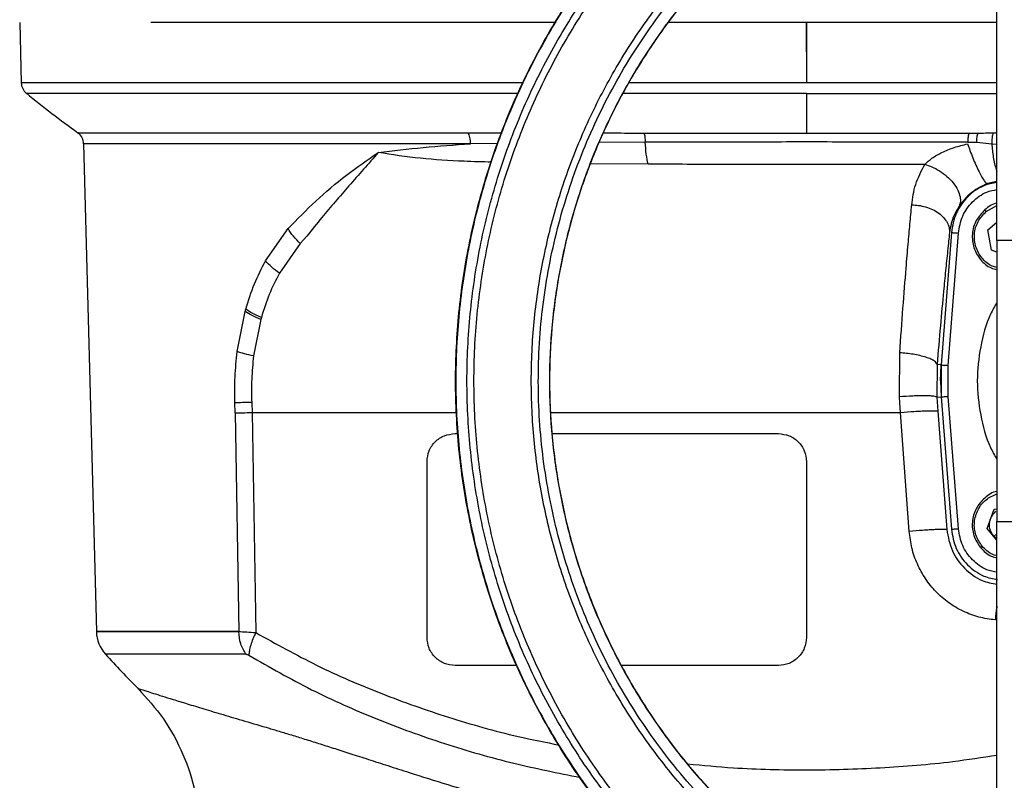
# Model space of a CAD drawing. Header units: millimetres. Extents: x 382 to 2568, y 89 to 1789.
# Tile 9 of 41: x 421 to 561, y 1095 to 1203. Entities that reach past the tile are written whole.
import ezdxf

# ---------------------------------------------------------------- set-up
doc = ezdxf.new("R2010")
doc.units = ezdxf.units.MM

msp = doc.modelspace()

# ---------------------------------------------------------------- linework, layer by layer
at = {"color": 7, "linetype": 'Continuous', "lineweight": 25}
for p, q in [((420.88, 1202.67), (421.1, 1194.09)), ((532.84, 1202.67), (532.84, 1194.09)), ((532.84, 1198.49), (532.84, 1202.67)), ((532.84, 1192.59), (532.84, 1186.91)), ((555.96, 1186.94), (557.24, 1186.94)), ((429.97, 1185.42), (431.79, 1115.99)), ((555.78, 1185.63), (557.06, 1185.62)), ((557.06, 1185.62), (559.2, 1185.4)), ((558.67, 1173.18), (559.94, 1174.24)), ((455.86, 1168.76), (459.06, 1173.34)), ((553.46, 1172.78), (552.03, 1153.94)), ((559.19, 1170.29), (558.67, 1173.18)), ((460.8, 1171.23), (461.75, 1172.26)), ((553.02, 1153.87), (554.45, 1172.71)), ((581.94, 1171.67), (559.94, 1171.67)), ((559.94, 1171.67), (559.94, 1131.67)), ((460.8, 1171.23), (457.85, 1167)), ((559.94, 1170.01), (559.19, 1170.29)), ((451.84, 1155.85), (452.96, 1161.56)), ((452.96, 1161.56), (453.05, 1161.87)), ((455.19, 1160.41), (454.16, 1155.23)), ((455.27, 1160.7), (455.19, 1160.41)), ((546.08, 1149.4), (546.11, 1155.66)), ((551.43, 1153.99), (551.4, 1149.35)), ((552, 1153.94), (551.43, 1153.99)), ((551.91, 1151.67), (552, 1153.94)), ((552.03, 1153.94), (552.03, 1149.4)), ((553.02, 1149.47), (553.02, 1153.87)), ((551.91, 1151.67), (552, 1149.4)), ((546.14, 1148.56), (546.08, 1149.4)), ((551.4, 1149.35), (552, 1149.4)), ((551.4, 1149.35), (551.55, 1147.35)), ((552.03, 1149.4), (553.46, 1130.56)), ((554.45, 1130.63), (553.02, 1149.47)), ((451.53, 1147.11), (451.49, 1148.55)), ((453.89, 1148.61), (453.95, 1147.17)), ((546.24, 1147.19), (546.14, 1148.56)), ((451.53, 1147.11), (452.05, 1116)), ((453.95, 1147.17), (454.48, 1115.85)), ((496.49, 1147.17), (504.79, 1147.17)), ((546.22, 1147.17), (546.24, 1147.19)), ((547.46, 1130.26), (546.22, 1147.17)), ((551.55, 1147.35), (552.81, 1130.51)), ((482.84, 1144.17), (483.28, 1144.17)), ((496.62, 1144.17), (528.84, 1144.17)), ((478.84, 1115.17), (478.84, 1140.17)), ((532.84, 1140.17), (532.84, 1115.17)), ((558.54, 1130.65), (559.54, 1133.41)), ((559.54, 1133.41), (559.94, 1133.48)), ((559.94, 1131.67), (581.94, 1131.67)), ((559.94, 1128.99), (558.54, 1130.65)), ((559.94, 1129.17), (559.49, 1129.53)), ((491.68, 1111.17), (482.84, 1111.17)), ((528.84, 1111.17), (506.56, 1111.17))]:
    msp.add_line(p, q, dxfattribs=at)
at = {"color": 8, "linetype": 'Continuous', "lineweight": 25}
for p, q in [((559.4, 1186.96), (559.94, 1186.96)), ((488.99, 1185.47), (485.01, 1185.42)), ((509.9, 1185.63), (503.38, 1185.6)), ((559.2, 1185.4), (559.94, 1185.37)), ((510.3, 1182.5), (502.11, 1182.54)), ((559.94, 1180.05), (558.6, 1179.75)), ((558.41, 1175.77), (559.94, 1176.62)), ((559.49, 1129.53), (559.94, 1129.91))]:
    msp.add_line(p, q, dxfattribs=at)
at = {"color": 7, "linetype": 'Continuous', "lineweight": 25}
for centre, radius, start, end in [((423.1, 1194.14), 2, 181.5, 230.9103), ((525.88, 1320.66), 165, 230.9103, 234.1078), ((427.97, 1185.37), 2, 1.0186, 51.8453), ((436.79, 1116.13), 5, 181.5042, 222.0923), ((525.88, 1196.52), 125, 222.0621, 225.144)]:
    msp.add_arc(centre, radius, start, end, dxfattribs=at)
for points in [[(581.94, 1052.65), (578.7, 1052.74), (572.22, 1052.92), (562.59, 1054.4), (553.15, 1056.75), (543.98, 1060.04), (535.18, 1064.2), (526.84, 1069.2), (519.02, 1075), (511.81, 1081.54), (505.27, 1088.75), (499.47, 1096.57), (494.47, 1104.92), (490.3, 1113.71), (487.03, 1122.88), (484.66, 1132.32), (483.23, 1141.95), (482.75, 1151.67), (483.23, 1161.39), (484.66, 1171.02), (487.03, 1180.46), (490.3, 1189.63), (494.47, 1198.43), (499.47, 1206.77), (505.27, 1214.59), (511.81, 1221.81), (519.02, 1228.34), (526.84, 1234.14), (535.18, 1239.14), (543.98, 1243.3), (553.15, 1246.59), (562.59, 1248.94), (572.22, 1250.42), (578.7, 1250.6), (581.94, 1250.7)], [(581.94, 1250.67), (578.7, 1250.58), (572.22, 1250.4), (562.59, 1248.91), (553.15, 1246.56), (543.99, 1243.28), (535.2, 1239.12), (526.85, 1234.12), (519.03, 1228.32), (511.82, 1221.79), (505.29, 1214.58), (499.49, 1206.76), (494.49, 1198.41), (490.33, 1189.62), (487.05, 1180.46), (484.69, 1171.02), (483.26, 1161.39), (482.78, 1151.67), (483.26, 1141.95), (484.69, 1132.33), (487.05, 1122.89), (490.33, 1113.72), (494.49, 1104.93), (499.49, 1096.58), (505.29, 1088.77), (511.82, 1081.55), (519.03, 1075.02), (526.85, 1069.22), (535.2, 1064.22), (543.99, 1060.06), (553.15, 1056.78), (562.59, 1054.43), (572.22, 1052.95), (578.7, 1052.76), (581.94, 1052.67)], [(544.96, 1228.95), (542.57, 1227.73), (537.81, 1225.29), (531.14, 1220.8), (524.88, 1215.75), (519.14, 1210.13), (513.95, 1204), (509.35, 1197.41), (505.39, 1190.41), (502.1, 1183.08), (499.51, 1175.47), (497.65, 1167.66), (496.52, 1159.7), (496.14, 1151.67), (496.52, 1143.64), (497.65, 1135.69), (499.51, 1127.87), (502.1, 1120.26), (505.39, 1112.93), (509.35, 1105.94), (513.95, 1099.34), (519.14, 1093.21), (524.88, 1087.59), (531.14, 1082.54), (537.81, 1078.06), (542.57, 1075.61), (544.96, 1074.39)], [(539.58, 1226.11), (537.44, 1224.81), (533.14, 1222.23), (527.17, 1217.64), (521.59, 1212.6), (516.48, 1207.07), (511.87, 1201.12), (507.81, 1194.78), (504.31, 1188.12), (501.42, 1181.17), (499.14, 1174), (497.5, 1166.65), (496.51, 1159.19), (496.18, 1151.67), (496.51, 1144.15), (497.5, 1136.69), (499.14, 1129.35), (501.42, 1122.17), (504.31, 1115.23), (507.81, 1108.56), (511.87, 1102.23), (516.48, 1096.27), (521.59, 1090.75), (527.17, 1085.7), (533.14, 1081.12), (537.44, 1078.53), (539.58, 1077.23)], [(559.94, 1171.67), (559.94, 1176.17), (559.94, 1185.17), (559.94, 1198.63), (559.94, 1207.55), (559.94, 1212.01)], [(470.95, 1202.67), (464.93, 1202.67), (452.88, 1202.67), (443.99, 1202.67), (439.54, 1202.67)], [(484.63, 1186.99), (484.68, 1186.89), (484.79, 1186.69), (484.91, 1186.31), (484.99, 1185.88), (485.01, 1185.57), (485.01, 1185.42)], [(558.21, 1176), (558.22, 1176), (558.22, 1175.99), (558.27, 1175.94), (558.33, 1175.86), (558.38, 1175.8), (558.41, 1175.77)], [(460.8, 1171.23), (460.46, 1171.56), (459.78, 1172.23), (459.3, 1172.97), (459.06, 1173.34)], [(553.46, 1172.78), (553.47, 1172.78), (553.5, 1172.78), (553.73, 1172.76), (554.06, 1172.74), (554.32, 1172.72), (554.45, 1172.71)], [(453.05, 1161.87), (453.44, 1163.1), (454.2, 1165.54), (455.31, 1167.69), (455.86, 1168.76)], [(457.85, 1167), (457.46, 1167.28), (456.69, 1167.84), (456.14, 1168.45), (455.86, 1168.76)], [(455.19, 1160.41), (454.76, 1160.59), (453.9, 1160.95), (453.28, 1161.35), (452.96, 1161.56)], [(455.27, 1160.7), (454.84, 1160.88), (453.99, 1161.25), (453.36, 1161.67), (453.05, 1161.87)], [(451.49, 1148.55), (451.48, 1149.78), (451.45, 1152.24), (451.71, 1154.65), (451.84, 1155.85)], [(454.16, 1155.23), (453.72, 1155.32), (452.82, 1155.51), (452.16, 1155.74), (451.84, 1155.85)], [(552.03, 1153.94), (552.04, 1153.94), (552.07, 1153.94), (552.3, 1153.92), (552.63, 1153.9), (552.89, 1153.88), (553.02, 1153.87)], [(552.03, 1149.4), (552.04, 1149.4), (552.07, 1149.4), (552.3, 1149.42), (552.63, 1149.45), (552.89, 1149.47), (553.02, 1149.47)], [(453.89, 1148.61), (453.43, 1148.6), (452.51, 1148.57), (451.83, 1148.56), (451.49, 1148.55)], [(504.79, 1147.17), (509.37, 1147.17), (518.54, 1147.17), (532.39, 1147.17), (541.61, 1147.17), (546.22, 1147.17)], [(478.84, 1140.17), (478.9, 1140.7), (479.02, 1141.74), (479.94, 1143.07), (481.27, 1143.99), (482.32, 1144.11), (482.84, 1144.17)], [(528.84, 1144.17), (529.36, 1144.11), (530.41, 1143.99), (531.73, 1143.07), (532.66, 1141.74), (532.78, 1140.7), (532.84, 1140.17)], [(559.49, 1129.53), (559.3, 1129.81), (558.93, 1130.37), (558.84, 1131.39), (559.11, 1132.38), (559.57, 1132.87), (559.8, 1133.11)], [(559.94, 1091.33), (559.94, 1095.79), (559.94, 1104.71), (559.94, 1118.18), (559.94, 1127.17), (559.94, 1131.67)], [(553.46, 1130.56), (553.47, 1130.56), (553.5, 1130.56), (553.73, 1130.58), (554.06, 1130.61), (554.32, 1130.62), (554.45, 1130.63)], [(557.61, 1127.94), (557.61, 1127.95), (557.62, 1127.95), (557.67, 1128), (557.75, 1128.06), (557.81, 1128.11), (557.84, 1128.14)], [(452.05, 1116), (449.96, 1116), (445.8, 1116), (440.8, 1116), (436.8, 1116), (433.92, 1116), (432.18, 1116), (431.6, 1116), (432.18, 1116), (433.92, 1116), (436.8, 1116), (440.8, 1116), (445.8, 1116), (449.96, 1116), (452.05, 1116)], [(453.07, 1112.78), (452.79, 1113.26), (452.21, 1114.21), (452.1, 1115.4), (452.05, 1116)], [(482.84, 1111.17), (482.32, 1111.23), (481.27, 1111.35), (479.94, 1112.28), (479.02, 1113.6), (478.9, 1114.65), (478.84, 1115.17)], [(532.84, 1115.17), (532.78, 1114.65), (532.66, 1113.6), (531.73, 1112.28), (530.41, 1111.35), (529.36, 1111.23), (528.84, 1111.17)]]:
    msp.add_open_spline(points, degree=3, dxfattribs=at)
at = {"color": 8, "linetype": 'Continuous', "lineweight": 25}
for points, knots in [([(581.94, 1054.26), (578.75, 1054.35), (572.38, 1054.53), (562.9, 1055.99), (553.62, 1058.3), (544.6, 1061.53), (535.94, 1065.62), (527.73, 1070.54), (520.04, 1076.25), (512.95, 1082.68), (506.52, 1089.77), (500.81, 1097.46), (495.89, 1105.68), (491.79, 1114.33), (488.57, 1123.35), (486.24, 1132.64), (484.84, 1142.11), (484.37, 1151.67), (484.84, 1161.23), (486.24, 1170.71), (488.57, 1179.99), (491.79, 1189.01), (495.89, 1197.67), (500.81, 1205.88), (506.52, 1213.57), (512.95, 1220.66), (520.04, 1227.1), (527.73, 1232.8), (535.94, 1237.72), (544.6, 1241.81), (553.62, 1245.05), (562.9, 1247.34), (571.27, 1248.68), (576.54, 1248.86), (578.62, 1248.92)], [0, 0, 0, 0, 0.031593, 0.063187, 0.09478, 0.126374, 0.157967, 0.18956, 0.221154, 0.252747, 0.284341, 0.315934, 0.347528, 0.379121, 0.410714, 0.442308, 0.473901, 0.505495, 0.537088, 0.568681, 0.600275, 0.631868, 0.663462, 0.695055, 0.726649, 0.758242, 0.789835, 0.821429, 0.853022, 0.884616, 0.916209, 0.947802, 0.979396, 1, 1, 1, 1]), ([(581.94, 1055.25), (578.78, 1055.34), (572.47, 1055.52), (563.1, 1056.96), (553.91, 1059.25), (544.98, 1062.45), (536.41, 1066.5), (528.29, 1071.37), (520.67, 1077.02), (513.65, 1083.38), (507.29, 1090.41), (501.64, 1098.02), (496.77, 1106.15), (492.72, 1114.71), (489.52, 1123.64), (487.22, 1132.83), (485.83, 1142.21), (485.37, 1151.67), (485.83, 1161.14), (487.22, 1170.51), (489.52, 1179.7), (492.72, 1188.63), (496.77, 1197.2), (501.64, 1205.32), (507.29, 1212.94), (513.65, 1219.96), (520.67, 1226.32), (528.29, 1231.97), (536.41, 1236.84), (544.98, 1240.89), (553.9, 1244.1), (563.1, 1246.35), (570.45, 1247.59), (574.71, 1247.75), (575.82, 1247.79)], [0, 0, 0, 0, 0.031895, 0.06379, 0.095685, 0.12758, 0.159475, 0.19137, 0.223265, 0.25516, 0.287055, 0.31895, 0.350845, 0.38274, 0.414635, 0.44653, 0.478425, 0.51032, 0.542215, 0.57411, 0.606005, 0.6379, 0.669795, 0.70169, 0.733585, 0.76548, 0.797375, 0.82927, 0.861165, 0.893059, 0.924954, 0.956849, 0.988744, 1, 1, 1, 1]), ([(594.47, 1238.93), (595.86, 1238.75), (600.02, 1238.21), (606.82, 1236.45), (614.77, 1233.74), (622.42, 1230.24), (629.71, 1226.03), (636.56, 1221.16), (642.92, 1215.65), (648.73, 1209.56), (653.93, 1202.95), (658.48, 1195.87), (662.33, 1188.4), (665.46, 1180.59), (667.83, 1172.52), (669.42, 1164.26), (670.22, 1155.89), (670.22, 1147.47), (669.43, 1139.1), (667.83, 1130.84), (665.47, 1122.77), (662.34, 1114.96), (658.49, 1107.48), (653.94, 1100.41), (648.74, 1093.8), (642.94, 1087.71), (636.58, 1082.2), (629.73, 1077.32), (622.44, 1073.11), (614.79, 1069.62), (606.84, 1066.87), (598.67, 1064.88), (590.34, 1063.69), (581.94, 1063.29), (573.54, 1063.69), (565.21, 1064.88), (557.04, 1066.87), (549.09, 1069.62), (541.44, 1073.11), (534.15, 1077.32), (527.3, 1082.2), (520.94, 1087.71), (515.14, 1093.8), (509.94, 1100.41), (505.39, 1107.48), (501.54, 1114.96), (498.41, 1122.77), (496.04, 1130.84), (494.45, 1139.1), (493.65, 1147.47), (493.65, 1155.89), (494.46, 1164.26), (496.05, 1172.52), (498.42, 1180.59), (501.55, 1188.4), (505.4, 1195.87), (509.95, 1202.95), (515.15, 1209.56), (520.96, 1215.65), (527.32, 1221.16), (534.17, 1226.03), (541.45, 1230.24), (549.1, 1233.74), (557.06, 1236.45), (563.86, 1238.21), (568.02, 1238.75), (569.41, 1238.93)], [0, 0, 0, 0, 0.007935, 0.023808, 0.039681, 0.055554, 0.071427, 0.087301, 0.103174, 0.119047, 0.13492, 0.150793, 0.166666, 0.182539, 0.198412, 0.214285, 0.230158, 0.246031, 0.261904, 0.277777, 0.29365, 0.309523, 0.325396, 0.341269, 0.357142, 0.373016, 0.388889, 0.404762, 0.420635, 0.436508, 0.452381, 0.468254, 0.484127, 0.5, 0.515873, 0.531746, 0.547619, 0.563492, 0.579365, 0.595238, 0.611111, 0.626984, 0.642858, 0.658731, 0.674604, 0.690477, 0.70635, 0.722223, 0.738096, 0.753969, 0.769842, 0.785715, 0.801588, 0.817461, 0.833334, 0.849207, 0.86508, 0.880953, 0.896826, 0.912699, 0.928573, 0.944446, 0.960319, 0.976192, 0.992065, 1, 1, 1, 1]), ([(492.59, 1194.09), (490.77, 1194.09), (486.01, 1194.09), (478.68, 1194.09), (470.63, 1194.09), (463.03, 1194.09), (455.92, 1194.09), (449.36, 1194.09), (443.39, 1194.09), (438.05, 1194.09), (433.39, 1194.09), (429.43, 1194.09), (426.21, 1194.09), (423.73, 1194.09), (422.07, 1194.09), (421.18, 1194.09), (421.19, 1194.09), (421.19, 1194.09)], [0, 0, 0, 0, 0.043587, 0.113671, 0.183756, 0.25384, 0.323924, 0.394009, 0.464093, 0.534178, 0.604262, 0.674347, 0.744431, 0.814515, 0.8846, 0.954684, 1, 1, 1, 1]), ([(532.84, 1194.09), (529.7, 1194.09), (523.43, 1194.09), (514.97, 1194.09), (509.74, 1194.09), (507.57, 1194.09)], [0, 0, 0, 0, 0.3690154, 0.7380308, 1, 1, 1, 1]), ([(559.94, 1194.09), (557.16, 1194.09), (551.32, 1194.09), (542.25, 1194.09), (535.98, 1194.09), (532.84, 1194.09)], [0, 0, 0, 0, 0.31245, 0.656225, 1, 1, 1, 1]), ([(491.88, 1192.59), (489.65, 1192.59), (483.61, 1192.59), (474.35, 1192.59), (464.23, 1192.59), (454.98, 1192.59), (446.68, 1192.59), (439.43, 1192.59), (433.33, 1192.59), (428.45, 1192.59), (424.82, 1192.59), (422.64, 1192.59), (421.7, 1192.59), (421.91, 1192.59), (421.94, 1192.59)], [0, 0, 0, 0, 0.054154, 0.147061, 0.239968, 0.332876, 0.425783, 0.51869, 0.611598, 0.704505, 0.797412, 0.89032, 0.983227, 1, 1, 1, 1]), ([(532.84, 1192.59), (528.75, 1192.59), (520.56, 1192.59), (511.83, 1192.59), (507.34, 1192.59), (506.78, 1192.59)], [0, 0, 0, 0, 0.467102, 0.934203, 1, 1, 1, 1]), ([(532.84, 1192.59), (536.93, 1192.59), (545.12, 1192.59), (554.21, 1192.59), (559.04, 1192.59), (559.94, 1192.59)], [0, 0, 0, 0, 0.448586, 0.897173, 1, 1, 1, 1]), ([(429.24, 1186.99), (429.22, 1186.99), (429.13, 1186.99), (429.81, 1186.99), (431.27, 1186.99), (433.57, 1186.99), (436.61, 1186.99), (440.4, 1186.99), (444.9, 1186.99), (450.08, 1186.99), (455.9, 1186.99), (462.3, 1186.99), (469.26, 1186.99), (476.68, 1186.99), (481.98, 1186.99), (484.63, 1186.99)], [0, 0, 0, 0, 0.031212, 0.111944, 0.192677, 0.273409, 0.354141, 0.434874, 0.515606, 0.596338, 0.677071, 0.757803, 0.838535, 0.919268, 1, 1, 1, 1]), ([(484.63, 1186.99), (485.55, 1186.99), (487.17, 1186.99), (488.82, 1186.98), (489.53, 1186.98)], [0, 0, 0, 0, 0.57265, 1, 1, 1, 1]), ([(503.95, 1186.95), (504.63, 1186.95), (506.54, 1186.95), (508.48, 1186.94), (509.72, 1186.94)], [0, 0, 0, 0, 0.358929, 1, 1, 1, 1]), ([(485.01, 1185.42), (482.38, 1185.42), (477.13, 1185.42), (469.77, 1185.42), (462.87, 1185.42), (456.51, 1185.42), (450.74, 1185.42), (445.61, 1185.42), (441.14, 1185.42), (437.38, 1185.42), (434.36, 1185.42), (432.08, 1185.42), (430.63, 1185.42), (429.96, 1185.42), (430.04, 1185.42), (430.07, 1185.42)], [0, 0, 0, 0, 0.0807325, 0.1614649, 0.2421974, 0.3229299, 0.4036623, 0.4843948, 0.5651272, 0.6458597, 0.7265922, 0.8073246, 0.8880571, 0.9687896, 1, 1, 1, 1]), ([(559.2, 1185.4), (559.27, 1184.75), (559.36, 1183.76), (559.61, 1182.56), (559.78, 1181.88), (559.9, 1181.57), (559.94, 1181.48)], [0, 0, 0, 0, 0.432704, 0.664766, 0.900768, 1, 1, 1, 1]), ([(488.03, 1182.79), (486.72, 1182.83), (483.26, 1182.93), (477.79, 1183.26), (473.88, 1183.86), (471.9, 1184.17)], [0, 0, 0, 0, 0.230378, 0.611537, 1, 1, 1, 1]), ([(554.45, 1172.71), (554.6, 1173.53), (554.9, 1175.17), (556.39, 1177.21), (558.15, 1178.55), (559.45, 1178.81), (559.94, 1178.91)], [0, 0, 0, 0, 0.278007, 0.556015, 0.834022, 1, 1, 1, 1]), ([(559.94, 1167.81), (559.71, 1167.86), (558.89, 1168.06), (557.75, 1169.1), (556.83, 1170.71), (556.63, 1172.58), (557.13, 1174.42), (557.98, 1175.32), (558.41, 1175.77)], [0, 0, 0, 0, 0.070604, 0.256483, 0.442362, 0.628242, 0.814121, 1, 1, 1, 1]), ([(559.94, 1162.84), (559.62, 1162.29), (558.51, 1160.32), (557.51, 1156.52), (556.97, 1151.67), (557.51, 1146.82), (558.51, 1143.02), (559.62, 1141.05), (559.94, 1140.5)], [0, 0, 0, 0, 0.082249, 0.2911245, 0.5, 0.7088755, 0.917751, 1, 1, 1, 1]), ([(557.84, 1128.14), (557.5, 1128.65), (556.81, 1129.69), (556.63, 1131.58), (557.15, 1133.37), (558.3, 1134.87), (559.4, 1135.36), (559.94, 1135.6)], [0, 0, 0, 0, 0.20183, 0.403659, 0.605489, 0.807319, 1, 1, 1, 1]), ([(552.81, 1130.51), (553, 1129.48), (553.37, 1127.43), (555.24, 1124.9), (557.51, 1123.2), (559.23, 1122.86), (559.94, 1122.72)], [0, 0, 0, 0, 0.272058, 0.538308, 0.807446, 1, 1, 1, 1]), ([(559.94, 1124.43), (559.45, 1124.53), (558.15, 1124.79), (556.39, 1126.13), (554.9, 1128.17), (554.6, 1129.81), (554.45, 1130.63)], [0, 0, 0, 0, 0.165978, 0.443985, 0.721993, 1, 1, 1, 1]), ([(559.94, 1126.8), (559.71, 1126.85), (558.88, 1127.05), (558.28, 1127.68), (557.84, 1128.14)], [0, 0, 0, 0, 0.2752768, 1, 1, 1, 1]), ([(559.94, 1119.59), (559.93, 1119.54), (559.83, 1118.99), (559.77, 1118.28), (559.72, 1117.65)], [0, 0, 0, 0, 0.094382, 1, 1, 1, 1]), ([(454.48, 1115.85), (457.33, 1114.26), (463.09, 1111.05), (472.29, 1107.08), (481.88, 1103.72), (490.35, 1101.3), (495.72, 1100.24), (497.69, 1099.85)], [0, 0, 0, 0, 0.216073, 0.436189, 0.65313, 0.873049, 1, 1, 1, 1]), ([(453.5, 1112.62), (456.44, 1110.94), (462.25, 1107.62), (471.59, 1103.48), (481.21, 1099.99), (490.94, 1097.19), (497.49, 1095.87), (500.66, 1095.23)], [0, 0, 0, 0, 0.205379, 0.40589, 0.611364, 0.812421, 1, 1, 1, 1]), ([(437.72, 1107.91), (437.71, 1107.91), (437.61, 1107.94), (437.97, 1107.83), (438.74, 1107.58), (439.88, 1107.22), (441.14, 1106.82), (442.73, 1106.33), (444.69, 1105.73), (447.07, 1105), (449.8, 1104.18), (452.9, 1103.26), (455.7, 1102.44), (458.03, 1101.75), (459.79, 1101.21), (461.67, 1100.63), (463.66, 1100.01), (465.77, 1099.33), (468.05, 1098.6), (470.55, 1097.79), (473.33, 1096.9), (477.08, 1095.7), (481.75, 1094.22), (487.42, 1092.52), (493, 1090.99), (496.76, 1090.14), (498.49, 1089.75)], [0, 0, 0, 0, 0.000114, 0.063193, 0.127388, 0.170805, 0.214698, 0.259055, 0.307916, 0.357851, 0.408818, 0.460771, 0.513654, 0.537337, 0.561674, 0.586657, 0.612277, 0.638521, 0.665693, 0.695404, 0.727576, 0.762121, 0.822622, 0.882227, 0.945771, 1, 1, 1, 1]), ([(515.92, 1097.17), (518.09, 1096.97), (523.72, 1096.43), (532.9, 1096.23), (543.33, 1096.53), (552.38, 1097.25), (557.86, 1098.1), (559.94, 1098.42)], [0, 0, 0, 0, 0.148131, 0.384842, 0.620742, 0.855886, 1, 1, 1, 1])]:
    msp.add_open_spline(points, degree=3, knots=knots, dxfattribs=at)
at = {"color": 7, "linetype": 'Continuous', "lineweight": 25}
for points, knots in [([(594.57, 1237.87), (597.27, 1237.46), (603.6, 1236.48), (613.21, 1233.35), (623.25, 1228.8), (632.62, 1222.98), (641.2, 1216.04), (648.82, 1208.07), (655.39, 1199.2), (660.79, 1189.58), (664.93, 1179.35), (667.76, 1168.69), (669.21, 1157.75), (669.29, 1146.72), (667.97, 1135.77), (665.28, 1125.07), (661.27, 1114.79), (656, 1105.1), (649.55, 1096.15), (642.03, 1088.08), (633.55, 1081.03), (624.25, 1075.09), (614.27, 1070.38), (603.78, 1066.95), (592.95, 1064.88), (581.94, 1064.18), (570.93, 1064.88), (560.09, 1066.95), (549.61, 1070.38), (539.63, 1075.09), (530.33, 1081.03), (521.85, 1088.08), (514.33, 1096.15), (507.88, 1105.1), (502.6, 1114.79), (498.59, 1125.07), (495.91, 1135.77), (494.59, 1146.72), (494.66, 1157.75), (496.12, 1168.69), (498.95, 1179.35), (503.09, 1189.58), (508.49, 1199.2), (515.05, 1208.07), (522.68, 1216.04), (531.25, 1222.98), (540.63, 1228.8), (550.67, 1233.35), (560.28, 1236.48), (566.61, 1237.46), (569.31, 1237.87)], [0, 0, 0, 0, 0.01566, 0.036719, 0.057777, 0.078835, 0.099893, 0.120952, 0.14201, 0.163068, 0.184126, 0.205185, 0.226243, 0.247301, 0.268359, 0.289418, 0.310476, 0.331534, 0.352592, 0.373651, 0.394709, 0.415767, 0.436825, 0.457884, 0.478942, 0.5, 0.521058, 0.542116, 0.563175, 0.584233, 0.605291, 0.626349, 0.647408, 0.668466, 0.689524, 0.710582, 0.731641, 0.752699, 0.773757, 0.794815, 0.815874, 0.836932, 0.85799, 0.879048, 0.900107, 0.921165, 0.942223, 0.963281, 0.98434, 1, 1, 1, 1]), ([(497.2, 1202.67), (494.78, 1202.67), (488.96, 1202.67), (480.13, 1202.67), (474.01, 1202.67), (470.95, 1202.67)], [0, 0, 0, 0, 0.261577, 0.630789, 1, 1, 1, 1]), ([(532.84, 1202.67), (529.17, 1202.67), (522.58, 1202.67), (516.09, 1202.67), (513.22, 1202.67)], [0, 0, 0, 0, 0.556851, 1, 1, 1, 1]), ([(559.94, 1202.67), (558.19, 1202.67), (552.9, 1202.67), (543.82, 1202.67), (536.5, 1202.67), (532.84, 1202.67)], [0, 0, 0, 0, 0.197848, 0.598924, 1, 1, 1, 1]), ([(509.72, 1186.94), (512.21, 1186.93), (517.24, 1186.92), (524.97, 1186.91), (530.2, 1186.91), (532.84, 1186.91)], [0, 0, 0, 0, 0.327049, 0.660375, 1, 1, 1, 1]), ([(509.72, 1186.94), (509.74, 1186.86), (509.79, 1186.69), (509.84, 1186.37), (509.88, 1186.01), (509.89, 1185.76), (509.9, 1185.63)], [0, 0, 0, 0, 0.24756, 0.5, 0.75244, 1, 1, 1, 1]), ([(532.84, 1186.91), (535.48, 1186.91), (540.7, 1186.91), (548.44, 1186.92), (553.47, 1186.93), (555.96, 1186.94)], [0, 0, 0, 0, 0.339624, 0.67295, 1, 1, 1, 1]), ([(555.96, 1186.94), (555.93, 1186.86), (555.89, 1186.69), (555.84, 1186.37), (555.8, 1186.01), (555.79, 1185.76), (555.78, 1185.63)], [0, 0, 0, 0, 0.24756, 0.5, 0.75244, 1, 1, 1, 1]), ([(557.06, 1185.62), (557.07, 1185.75), (557.08, 1186.01), (557.12, 1186.37), (557.17, 1186.69), (557.22, 1186.86), (557.24, 1186.94)], [0, 0, 0, 0, 0.247537, 0.5, 0.752463, 1, 1, 1, 1]), ([(557.24, 1186.94), (557.6, 1186.94), (558.2, 1186.95), (558.92, 1186.95), (559.28, 1186.96), (559.4, 1186.96)], [0, 0, 0, 0, 0.4999989, 0.8322342, 1, 1, 1, 1]), ([(559.4, 1186.96), (559.37, 1186.86), (559.31, 1186.67), (559.25, 1186.28), (559.21, 1185.85), (559.21, 1185.55), (559.2, 1185.4)], [0, 0, 0, 0, 0.246718, 0.5, 0.753282, 1, 1, 1, 1]), ([(471.9, 1184.17), (474.01, 1184.42), (478.22, 1184.93), (482.75, 1185.25), (485.01, 1185.42)], [0, 0, 0, 0, 0.500285, 1, 1, 1, 1]), ([(555.78, 1185.63), (551.99, 1185.64), (544.44, 1185.66), (532.89, 1185.67), (521.31, 1185.66), (513.71, 1185.64), (509.9, 1185.63)], [0, 0, 0, 0, 0.25003, 0.498462, 0.74835, 1, 1, 1, 1]), ([(510.3, 1182.5), (510.21, 1182.96), (510.02, 1183.89), (509.94, 1185.05), (509.9, 1185.63)], [0, 0, 0, 0, 0.49757, 1, 1, 1, 1]), ([(549.67, 1182.48), (550, 1182.78), (550.7, 1183.41), (552.17, 1184.24), (553.88, 1184.95), (555.12, 1185.24), (555.77, 1185.4)], [0, 0, 0, 0, 0.2069966, 0.4446656, 0.7115136, 1, 1, 1, 1]), ([(555.77, 1185.4), (555.88, 1185.08), (556.11, 1184.42), (556.51, 1183.39), (556.95, 1182.35), (557.4, 1181.41), (557.81, 1180.63), (558.16, 1180.09), (558.43, 1179.78), (558.54, 1179.76), (558.6, 1179.75)], [0, 0, 0, 0, 0.11377, 0.236646, 0.366443, 0.5, 0.633557, 0.763354, 0.88623, 1, 1, 1, 1]), ([(459.06, 1173.34), (460.35, 1174.66), (462.96, 1177.31), (467.24, 1180.95), (470.37, 1183.12), (471.9, 1184.17)], [0, 0, 0, 0, 0.3348675, 0.6754214, 1, 1, 1, 1]), ([(471.9, 1184.17), (471.2, 1183.37), (469.79, 1181.76), (467.75, 1179.46), (465.77, 1177.17), (463.76, 1174.79), (462.45, 1173.14), (461.75, 1172.26)], [0, 0, 0, 0, 0.1945, 0.392732, 0.584571, 0.776604, 1, 1, 1, 1]), ([(549.67, 1182.48), (546.38, 1182.48), (539.84, 1182.48), (529.94, 1182.48), (520.06, 1182.48), (513.57, 1182.49), (510.3, 1182.5)], [0, 0, 0, 0, 0.251095, 0.499879, 0.748763, 1, 1, 1, 1]), ([(547.81, 1176.71), (547.94, 1177.69), (548.21, 1179.64), (549.19, 1181.54), (549.67, 1182.48)], [0, 0, 0, 0, 0.501827, 1, 1, 1, 1]), ([(549.67, 1182.48), (550.01, 1182.38), (550.72, 1182.16), (551.81, 1181.57), (552.87, 1180.79), (553.77, 1179.85), (554.42, 1178.84), (554.73, 1177.88), (554.77, 1177.04), (554.58, 1176.61), (554.49, 1176.4)], [0, 0, 0, 0, 0.110876, 0.233026, 0.364047, 0.5, 0.635953, 0.766974, 0.889124, 1, 1, 1, 1]), ([(559.94, 1179.92), (559.31, 1179.8), (557.75, 1179.5), (555.67, 1177.93), (553.96, 1175.6), (553.63, 1173.72), (553.46, 1172.78)], [0, 0, 0, 0, 0.183696, 0.455797, 0.727899, 1, 1, 1, 1]), ([(558.6, 1179.75), (558.15, 1179.55), (557.25, 1179.15), (556.05, 1178.26), (555.08, 1177.26), (554.69, 1176.69), (554.49, 1176.4)], [0, 0, 0, 0, 0.250069, 0.499617, 0.741264, 1, 1, 1, 1]), ([(546.11, 1155.66), (546.26, 1157.82), (546.57, 1162.08), (546.98, 1167.19), (547.3, 1171.08), (547.57, 1173.94), (547.73, 1175.8), (547.81, 1176.71)], [0, 0, 0, 0, 0.2648801, 0.5229802, 0.6938536, 0.8509119, 1, 1, 1, 1]), ([(547.81, 1176.71), (548.13, 1176.7), (548.8, 1176.67), (549.81, 1176.45), (550.8, 1176.08), (551.68, 1175.56), (552.39, 1174.93), (552.88, 1174.22), (553.17, 1173.5), (553.18, 1173.03), (553.19, 1172.8)], [0, 0, 0, 0, 0.115236, 0.238452, 0.367626, 0.5, 0.632374, 0.761548, 0.884764, 1, 1, 1, 1]), ([(554.49, 1176.4), (554.27, 1176.02), (553.81, 1175.24), (553.39, 1174.04), (553.26, 1173.22), (553.19, 1172.8)], [0, 0, 0, 0, 0.318758, 0.650811, 1, 1, 1, 1]), ([(558.21, 1176), (557.76, 1175.52), (556.86, 1174.56), (556.33, 1172.61), (556.54, 1170.62), (557.52, 1168.9), (558.75, 1167.78), (559.66, 1167.57), (559.94, 1167.5)], [0, 0, 0, 0, 0.1841375, 0.3682751, 0.5524126, 0.7365502, 0.9206877, 1, 1, 1, 1]), ([(559.94, 1176.95), (559.93, 1176.94), (559.28, 1176.87), (558.74, 1176.44), (558.21, 1176)], [0, 0, 0, 0, 0.009149, 1, 1, 1, 1]), ([(553.19, 1172.8), (553.14, 1172.39), (553.06, 1171.52), (552.92, 1170.16), (552.78, 1168.77), (552.63, 1167.37), (552.49, 1165.93), (552.25, 1163.41), (551.89, 1159.53), (551.58, 1155.85), (551.43, 1153.99)], [0, 0, 0, 0, 0.076484, 0.159506, 0.249066, 0.331953, 0.414479, 0.496752, 0.745455, 1, 1, 1, 1]), ([(457.85, 1167), (457.34, 1166.02), (456.32, 1164.05), (455.62, 1161.81), (455.27, 1160.7)], [0, 0, 0, 0, 0.5026684, 1, 1, 1, 1]), ([(454.16, 1155.23), (454.05, 1154.13), (453.83, 1151.95), (453.87, 1149.72), (453.89, 1148.61)], [0, 0, 0, 0, 0.5007292, 1, 1, 1, 1]), ([(551.43, 1153.99), (551.35, 1154.16), (551.23, 1154.42), (550.56, 1154.78), (549.86, 1155.04), (549, 1155.27), (547.77, 1155.52), (546.76, 1155.61), (546.11, 1155.66)], [0, 0, 0, 0, 0.238603, 0.367811, 0.5, 0.632189, 0.761397, 1, 1, 1, 1]), ([(551.4, 1149.35), (551.31, 1149.4), (551.17, 1149.48), (550.49, 1149.53), (549.79, 1149.55), (548.94, 1149.55), (547.72, 1149.51), (546.73, 1149.44), (546.08, 1149.4)], [0, 0, 0, 0, 0.238984, 0.368057, 0.5, 0.631943, 0.761016, 1, 1, 1, 1]), ([(451.53, 1147.11), (451.87, 1147.12), (452.56, 1147.14), (453.48, 1147.16), (453.95, 1147.17)], [0, 0, 0, 0, 0.499999, 1, 1, 1, 1]), ([(453.95, 1147.17), (458.04, 1147.17), (466.22, 1147.17), (476.01, 1147.17), (481.72, 1147.17), (483.13, 1147.17)], [0, 0, 0, 0, 0.429217, 0.858433, 1, 1, 1, 1]), ([(546.24, 1147.19), (546.88, 1147.24), (547.88, 1147.31), (549.1, 1147.38), (549.93, 1147.41), (550.62, 1147.42), (551.13, 1147.42), (551.46, 1147.4), (551.52, 1147.37), (551.55, 1147.35)], [0, 0, 0, 0, 0.239634, 0.368366, 0.499451, 0.625761, 0.749453, 0.878652, 1, 1, 1, 1]), ([(559.94, 1135.93), (559.93, 1135.93), (559.28, 1135.86), (558.14, 1135.03), (556.87, 1133.54), (556.33, 1131.61), (556.52, 1129.59), (557.24, 1128.49), (557.61, 1127.94)], [0, 0, 0, 0, 0.001843, 0.201475, 0.401106, 0.600737, 0.800369, 1, 1, 1, 1]), ([(552.81, 1130.51), (552.73, 1130.52), (552.59, 1130.55), (551.9, 1130.53), (551.2, 1130.5), (550.34, 1130.46), (549.11, 1130.38), (548.11, 1130.31), (547.46, 1130.26)], [0, 0, 0, 0, 0.238823, 0.367953, 0.5, 0.632047, 0.761177, 1, 1, 1, 1]), ([(559.72, 1117.65), (558.93, 1117.76), (557.35, 1117.97), (555.11, 1118.83), (553.04, 1120.04), (551.23, 1121.62), (549.72, 1123.49), (548.56, 1125.6), (547.76, 1127.88), (547.56, 1129.47), (547.46, 1130.26)], [0, 0, 0, 0, 0.12556, 0.250098, 0.375365, 0.500018, 0.625198, 0.749994, 0.875062, 1, 1, 1, 1]), ([(553.46, 1130.56), (553.63, 1129.62), (553.96, 1127.75), (555.67, 1125.41), (557.78, 1123.83), (559.38, 1123.52), (560.04, 1123.39)], [0, 0, 0, 0, 0.26928, 0.538561, 0.807841, 1, 1, 1, 1]), ([(557.61, 1127.94), (558.08, 1127.46), (558.74, 1126.77), (559.66, 1126.56), (559.94, 1126.49)], [0, 0, 0, 0, 0.698947, 1, 1, 1, 1]), ([(452.05, 1116), (452.4, 1115.99), (453.09, 1115.97), (454.03, 1115.89), (454.48, 1115.85)], [0, 0, 0, 0, 0.5167466, 1, 1, 1, 1]), ([(454.48, 1115.85), (454.33, 1115.54), (454.04, 1114.93), (453.73, 1114.05), (453.53, 1113.25), (453.51, 1112.83), (453.5, 1112.62)], [0, 0, 0, 0, 0.2471756, 0.5, 0.7528244, 1, 1, 1, 1]), ([(453.07, 1112.78), (453.1, 1112.78), (453.16, 1112.77), (453.3, 1112.73), (453.42, 1112.66), (453.5, 1112.62)], [0, 0, 0, 0, 0.245523, 0.499283, 1, 1, 1, 1]), ([(437.7, 1107.92), (438.97, 1106.51), (441.53, 1103.68), (444.25, 1098.58), (446.09, 1093.11), (446.39, 1089.3), (446.54, 1087.41)], [0, 0, 0, 0, 0.247714, 0.5, 0.752286, 1, 1, 1, 1])]:
    msp.add_open_spline(points, degree=3, knots=knots, dxfattribs=at)
at = {"color": 8, "linetype": 'Continuous', "lineweight": 25}
msp.add_open_spline([(453.07, 1112.78), (451.02, 1112.78), (446.91, 1112.78), (441.98, 1112.78), (438.02, 1112.78), (435.2, 1112.78), (433.41, 1112.78), (433.19, 1112.78), (433.08, 1112.78)], degree=3, dxfattribs=at)

doc.saveas('drawing.dxf')
